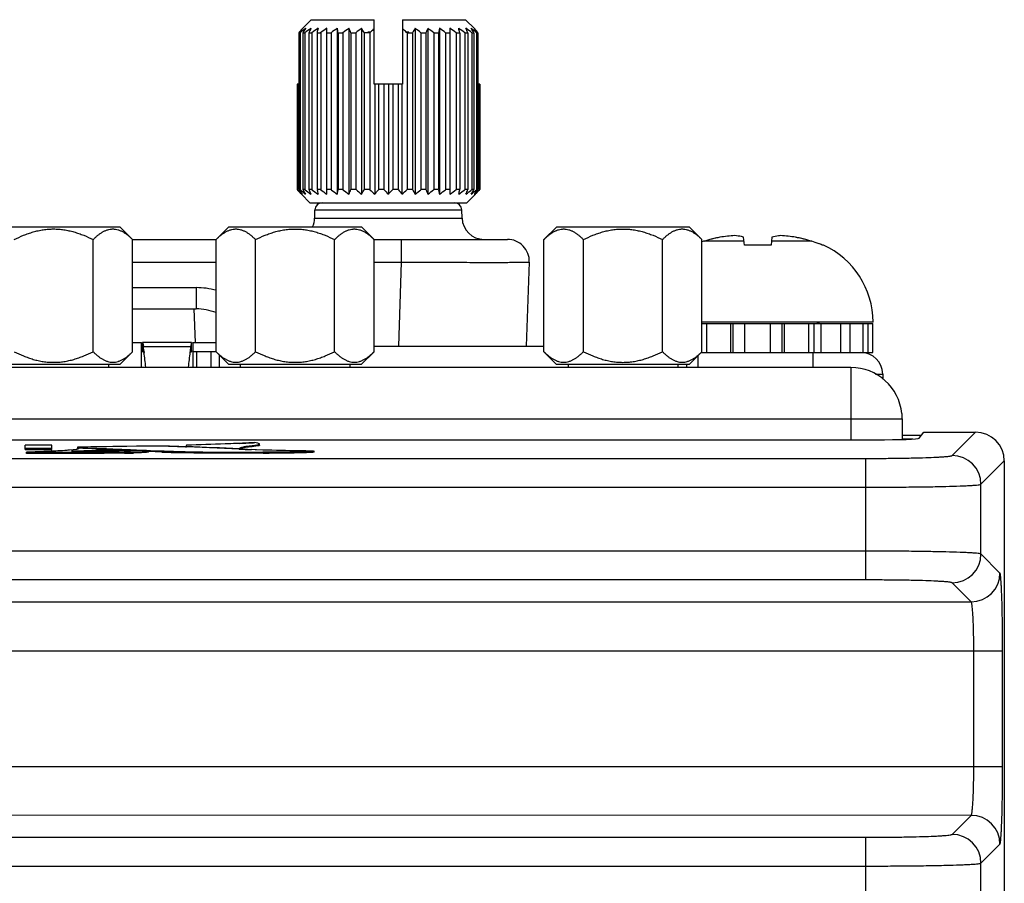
# Model space of a CAD drawing. Header units: inches. Extents: x 0 to 34, y 0 to 22.
# Tile 8 of 133: x 6.6 to 8, y 11.9 to 13.1. Entities that reach past the tile are written whole.
import ezdxf

# ---------------------------------------------------------------- set-up
doc = ezdxf.new("R2010")
doc.units = ezdxf.units.IN
doc.header["$LTSCALE"] = 1.87
doc.header["$MEASUREMENT"] = 0
doc.layers.get('0').update_dxf_attribs({"linetype": 'CONTINUOUS'})
doc.layers.add('02___PRT_ALL_AXES', color=7, linetype='CONTINUOUS')

msp = doc.modelspace()

# ---------------------------------------------------------------- linework, layer by layer
at = {"color": 7, "linetype": 'Continuous'}
for p, q in [((7.0069, 13.0761), (6.9942, 13.0636)), ((7.0069, 13.0761), (7.0927, 13.0761)), ((7.0927, 12.9881), (7.0927, 13.0761)), ((7.1317, 13.0761), (7.1317, 12.9881)), ((7.1317, 13.0761), (7.2176, 13.0761)), ((7.2303, 13.0636), (7.2176, 13.0761)), ((6.9898, 13.0583), (6.9898, 12.844)), ((6.9898, 13.0583), (6.9916, 13.0583)), ((6.9916, 13.0583), (6.9916, 12.844)), ((6.9953, 13.0583), (6.9953, 12.844)), ((6.9953, 13.0583), (6.9982, 13.0583)), ((6.9982, 13.0583), (6.9982, 12.844)), ((7.0037, 13.0583), (7.0037, 12.844)), ((7.0037, 13.0583), (7.0077, 13.0583)), ((7.0077, 13.0583), (7.0077, 12.844)), ((7.0147, 13.0583), (7.0147, 12.844)), ((7.0147, 13.0583), (7.0197, 13.0583)), ((7.0197, 13.0583), (7.0197, 12.844)), ((7.0282, 12.8378), (7.0282, 13.0644)), ((7.0282, 13.0583), (7.034, 13.0583)), ((7.034, 13.0583), (7.034, 12.844)), ((7.0424, 13.0644), (7.0424, 12.8378)), ((7.0437, 13.0583), (7.0437, 12.844)), ((7.0437, 13.0583), (7.0502, 13.0583)), ((7.0502, 13.0583), (7.0502, 12.844)), ((7.0583, 13.0644), (7.0583, 12.8378)), ((7.0609, 13.0583), (7.0609, 12.844)), ((7.0609, 13.0583), (7.0679, 13.0583)), ((7.0679, 13.0583), (7.0679, 12.844)), ((7.0755, 13.0644), (7.0755, 12.8378)), ((7.0793, 13.0583), (7.0793, 12.844)), ((7.0868, 13.0583), (7.0793, 13.0583)), ((7.0879, 13.0593), (7.0842, 13.0593)), ((7.0842, 13.0593), (7.0842, 13.0583)), ((7.0868, 13.0583), (7.0868, 12.844)), ((7.1402, 13.0593), (7.1366, 13.0593)), ((7.1377, 13.0583), (7.1377, 12.844)), ((7.1377, 13.0583), (7.1451, 13.0583)), ((7.1402, 13.0583), (7.1402, 13.0593)), ((7.1451, 13.0583), (7.1451, 12.844)), ((7.1489, 13.0644), (7.1489, 12.8378)), ((7.1565, 13.0583), (7.1565, 12.844)), ((7.1565, 13.0583), (7.1636, 13.0583)), ((7.1636, 13.0583), (7.1636, 12.844)), ((7.1662, 13.0644), (7.1662, 12.8378)), ((7.1743, 13.0583), (7.1743, 12.844)), ((7.1743, 13.0583), (7.1808, 13.0583)), ((7.1808, 13.0583), (7.1808, 12.844)), ((7.1821, 13.0644), (7.1821, 12.8378)), ((7.1905, 13.0583), (7.1905, 12.844)), ((7.1905, 13.0583), (7.1963, 13.0583)), ((7.1963, 13.0644), (7.1963, 12.8378)), ((7.2048, 13.0583), (7.2048, 12.844)), ((7.2048, 13.0583), (7.2097, 13.0583)), ((7.2097, 13.0583), (7.2097, 12.844)), ((7.2168, 13.0583), (7.2168, 12.844)), ((7.2168, 13.0583), (7.2207, 13.0583)), ((7.2207, 13.0583), (7.2207, 12.844)), ((7.2262, 13.0583), (7.2262, 12.844)), ((7.2262, 13.0583), (7.2291, 13.0583)), ((7.2291, 13.0583), (7.2291, 12.844)), ((7.2328, 13.0583), (7.2328, 12.844)), ((7.2328, 13.0583), (7.2346, 13.0583)), ((7.2346, 13.0583), (7.2346, 12.844)), ((6.9874, 12.9881), (6.9874, 12.844)), ((6.9898, 12.9881), (6.9874, 12.9881)), ((6.988, 12.9881), (6.988, 12.844)), ((7.1317, 12.9881), (7.0927, 12.9881)), ((7.0936, 12.9881), (7.0936, 12.8378)), ((7.0986, 12.9881), (7.0986, 12.844)), ((7.1062, 12.9881), (7.1062, 12.844)), ((7.1122, 12.9881), (7.1122, 12.8378)), ((7.1182, 12.9881), (7.1182, 12.844)), ((7.1258, 12.9881), (7.1258, 12.844)), ((7.1308, 12.9881), (7.1308, 12.8378)), ((7.2371, 12.9881), (7.2346, 12.9881)), ((7.2365, 12.9881), (7.2365, 12.844)), ((7.2371, 12.9881), (7.2371, 12.844)), ((6.988, 12.844), (6.9874, 12.844)), ((6.9916, 12.844), (6.9898, 12.844)), ((7.0051, 12.8261), (6.9934, 12.8378)), ((6.9982, 12.844), (6.9953, 12.844)), ((7.0077, 12.844), (7.0037, 12.844)), ((7.0197, 12.844), (7.0147, 12.844)), ((7.034, 12.844), (7.0282, 12.844)), ((7.0502, 12.844), (7.0437, 12.844)), ((7.0679, 12.844), (7.0609, 12.844)), ((7.0868, 12.844), (7.0793, 12.844)), ((7.1062, 12.844), (7.0986, 12.844)), ((7.1258, 12.844), (7.1182, 12.844)), ((7.1451, 12.844), (7.1377, 12.844)), ((7.1636, 12.844), (7.1565, 12.844)), ((7.1808, 12.844), (7.1743, 12.844)), ((7.1963, 12.844), (7.1905, 12.844)), ((7.2097, 12.844), (7.2048, 12.844)), ((7.2207, 12.844), (7.2168, 12.844)), ((7.2194, 12.8261), (7.2311, 12.8378)), ((7.2291, 12.844), (7.2262, 12.844)), ((7.2346, 12.844), (7.2328, 12.844)), ((7.2371, 12.844), (7.2365, 12.844)), ((7.0051, 12.8261), (7.2194, 12.8261)), ((7.0115, 12.8051), (7.0119, 12.8165)), ((7.0119, 12.8165), (7.2126, 12.8165)), ((7.213, 12.8051), (7.2126, 12.8165)), ((7.0115, 12.8051), (7.213, 12.8051)), ((6.5642, 12.7932), (6.7453, 12.7932)), ((6.7627, 12.7758), (6.7453, 12.7932)), ((6.8768, 12.7758), (6.8942, 12.7932)), ((6.8942, 12.7932), (7.0753, 12.7932)), ((7.0927, 12.7758), (7.0753, 12.7932)), ((7.3248, 12.7758), (7.3422, 12.7931)), ((7.3422, 12.7931), (7.5233, 12.7931)), ((7.5407, 12.7758), (7.5233, 12.7931)), ((6.7087, 12.6226), (6.7087, 12.7758)), ((6.7624, 12.7761), (6.8771, 12.7761)), ((6.7627, 12.6226), (6.7627, 12.7758)), ((6.8768, 12.6226), (6.8768, 12.7758)), ((6.9308, 12.6226), (6.9308, 12.7758)), ((7.0387, 12.6226), (7.0387, 12.7758)), ((7.0924, 12.7761), (7.2748, 12.7761)), ((7.0927, 12.6226), (7.0927, 12.7758)), ((7.1299, 12.7761), (7.1299, 12.7451)), ((7.3248, 12.6226), (7.3248, 12.7758)), ((7.3788, 12.6226), (7.3788, 12.7758)), ((7.4867, 12.6226), (7.4867, 12.7758)), ((7.5407, 12.6226), (7.5407, 12.7758)), ((7.5982, 12.7734), (7.5431, 12.7734)), ((7.5988, 12.7683), (7.5976, 12.779)), ((7.6364, 12.779), (7.6353, 12.7683)), ((7.691, 12.7734), (7.6358, 12.7734)), ((7.6353, 12.7683), (7.5988, 12.7683)), ((7.7068, 12.7683), (7.7049, 12.7683)), ((6.7627, 12.7451), (6.8768, 12.7451)), ((7.0927, 12.7451), (7.1299, 12.7451)), ((7.1299, 12.7451), (7.1259, 12.6304)), ((7.3047, 12.7451), (7.3007, 12.6304)), ((6.7627, 12.7101), (6.8495, 12.7101)), ((6.8495, 12.7101), (6.8495, 12.6811)), ((6.7627, 12.6811), (6.8495, 12.6811)), ((6.8486, 12.6352), (6.847, 12.681)), ((7.7745, 12.663), (7.5407, 12.663)), ((7.5407, 12.661), (7.7743, 12.661)), ((7.5472, 12.6216), (7.5472, 12.661)), ((7.58, 12.6216), (7.58, 12.661)), ((7.5834, 12.6216), (7.5834, 12.661)), ((7.5994, 12.6216), (7.5994, 12.661)), ((7.6343, 12.6216), (7.6343, 12.661)), ((7.6503, 12.6216), (7.6503, 12.661)), ((7.6537, 12.6216), (7.6537, 12.661)), ((7.6866, 12.6216), (7.6866, 12.661)), ((7.6939, 12.6216), (7.6939, 12.661)), ((7.7037, 12.6216), (7.7037, 12.661)), ((7.7305, 12.6216), (7.7305, 12.661)), ((7.7432, 12.6216), (7.7432, 12.661)), ((7.7609, 12.6216), (7.7609, 12.661)), ((7.7678, 12.6216), (7.7678, 12.661)), ((7.7741, 12.6216), (7.7741, 12.661)), ((7.7743, 12.6216), (7.7743, 12.661)), ((6.7627, 12.635), (6.7748, 12.635)), ((6.7748, 12.6011), (6.7748, 12.635)), ((6.7761, 12.635), (6.7761, 12.6232)), ((6.8434, 12.635), (6.7761, 12.635)), ((6.8434, 12.6232), (6.8434, 12.635)), ((6.8448, 12.635), (6.8448, 12.623)), ((6.8448, 12.635), (6.8768, 12.635)), ((6.7457, 12.6057), (6.7627, 12.6226)), ((6.7761, 12.6232), (6.7764, 12.6231)), ((6.7764, 12.6231), (6.7771, 12.6222)), ((6.7771, 12.6323), (6.7775, 12.6291)), ((6.7771, 12.6222), (6.7775, 12.6209)), ((6.842, 12.6291), (6.7775, 12.6291)), ((6.7782, 12.624), (6.7784, 12.6217)), ((6.8413, 12.624), (6.8411, 12.6217)), ((6.8425, 12.6323), (6.842, 12.6291)), ((6.8424, 12.6222), (6.842, 12.6209)), ((6.8431, 12.6231), (6.8424, 12.6222)), ((6.8434, 12.6232), (6.8431, 12.6231)), ((6.8448, 12.623), (6.8434, 12.6232)), ((6.8448, 12.623), (6.8768, 12.623)), ((6.8498, 12.623), (6.8498, 12.6011)), ((6.8698, 12.623), (6.8698, 12.6011)), ((6.8937, 12.6057), (6.8768, 12.6226)), ((7.0757, 12.6057), (7.0927, 12.6226)), ((7.0927, 12.6304), (7.3248, 12.6304)), ((7.3417, 12.6056), (7.3248, 12.6226)), ((7.5237, 12.6056), (7.5407, 12.6226)), ((7.5397, 12.6216), (7.7743, 12.6216)), ((7.5399, 12.6216), (7.5399, 12.6218)), ((7.6924, 12.6216), (7.6924, 12.6011)), ((6.8808, 12.6186), (6.8808, 12.6011)), ((7.5349, 12.6168), (7.5349, 12.6011)), ((6.5637, 12.6057), (6.7457, 12.6057)), ((6.8937, 12.6057), (7.0757, 12.6057)), ((7.3417, 12.6056), (7.5237, 12.6056)), ((7.5198, 12.6056), (7.5198, 12.6011)), ((7.778, 12.5921), (7.7879, 12.5921)), ((7.7879, 12.5921), (7.788, 12.5854)), ((4.6611, 12.5024), (7.7784, 12.5023)), ((7.8142, 12.5084), (7.8405, 12.5084)), ((7.8142, 12.5034), (7.8287, 12.5034)), ((7.8375, 12.5043), (7.8438, 12.5127)), ((7.8438, 12.5127), (7.9146, 12.5127)), ((7.8827, 12.4808), (7.9146, 12.5127)), ((6.616, 12.4892), (6.616, 12.495)), ((6.6525, 12.495), (6.616, 12.495)), ((6.616, 12.4908), (6.6525, 12.4908)), ((6.616, 12.4892), (6.6525, 12.4892)), ((6.653, 12.4866), (6.6175, 12.4852)), ((6.6525, 12.4892), (6.6525, 12.495)), ((6.6859, 12.4892), (6.6764, 12.4881)), ((6.6859, 12.4892), (6.6764, 12.4881)), ((6.6795, 12.4874), (6.6798, 12.4874)), ((6.6837, 12.4869), (6.6795, 12.4873)), ((6.6873, 12.4895), (6.6859, 12.4892)), ((6.6873, 12.4895), (6.6859, 12.4892)), ((6.6877, 12.4896), (6.6873, 12.4895)), ((6.6876, 12.4921), (6.6875, 12.492)), ((6.6875, 12.492), (6.6875, 12.4904)), ((6.6875, 12.492), (6.6878, 12.4919)), ((6.6875, 12.4892), (6.6875, 12.4908)), ((6.6875, 12.4908), (6.6883, 12.4905)), ((6.6887, 12.4922), (6.6876, 12.4921)), ((6.6878, 12.4919), (6.6888, 12.4918)), ((6.6883, 12.4905), (6.6886, 12.4902)), ((6.7138, 12.4926), (6.6887, 12.4922)), ((6.7222, 12.4867), (6.6887, 12.4868)), ((6.6888, 12.4903), (6.6888, 12.4918)), ((6.6888, 12.4918), (6.714, 12.4907)), ((6.7133, 12.4898), (6.6888, 12.4908)), ((6.6928, 12.4874), (6.7024, 12.4875)), ((6.7222, 12.4867), (6.6969, 12.4868)), ((6.7223, 12.4928), (6.7138, 12.4926)), ((6.714, 12.4907), (6.7223, 12.4904)), ((6.714, 12.4907), (6.7223, 12.4904)), ((6.714, 12.4881), (6.7221, 12.4889)), ((6.714, 12.4881), (6.7221, 12.4889)), ((6.714, 12.4866), (6.714, 12.4881)), ((6.727, 12.4876), (6.7173, 12.4869)), ((6.7358, 12.4868), (6.7222, 12.4867)), ((6.7269, 12.4929), (6.7223, 12.4928)), ((6.7269, 12.4929), (6.7223, 12.4928)), ((6.7223, 12.4904), (6.7271, 12.4902)), ((6.7223, 12.4904), (6.7271, 12.4902)), ((6.7356, 12.493), (6.7269, 12.4929)), ((6.7356, 12.493), (6.7269, 12.4929)), ((6.727, 12.4876), (6.727, 12.4892)), ((6.7354, 12.4882), (6.727, 12.4886)), ((6.7271, 12.4902), (6.7357, 12.4898)), ((6.7271, 12.4902), (6.7357, 12.4898)), ((6.7359, 12.4882), (6.7354, 12.4882)), ((6.7548, 12.4933), (6.7356, 12.493)), ((6.7548, 12.4933), (6.7356, 12.493)), ((6.7357, 12.4898), (6.7512, 12.4892)), ((6.7681, 12.4876), (6.7358, 12.4868)), ((6.7512, 12.4876), (6.7359, 12.4882)), ((6.76, 12.4874), (6.7442, 12.487)), ((6.7512, 12.4892), (6.7679, 12.4885)), ((6.7569, 12.4874), (6.7512, 12.4876)), ((6.768, 12.4935), (6.7548, 12.4933)), ((6.768, 12.4935), (6.7548, 12.4933)), ((6.7679, 12.4885), (6.7815, 12.488)), ((6.7679, 12.4885), (6.7815, 12.488)), ((6.7876, 12.4938), (6.768, 12.4935)), ((6.7876, 12.4938), (6.768, 12.4935)), ((6.7842, 12.4869), (6.7681, 12.4876)), ((6.7815, 12.488), (6.7842, 12.4878)), ((6.7815, 12.488), (6.7842, 12.4878)), ((6.7816, 12.4865), (6.7842, 12.4869)), ((6.7842, 12.4878), (6.7872, 12.4877)), ((6.7842, 12.4878), (6.7872, 12.4877)), ((6.7842, 12.4853), (6.7842, 12.4869)), ((6.7872, 12.4877), (6.8028, 12.4872)), ((6.7872, 12.4877), (6.8028, 12.4872)), ((6.8034, 12.4937), (6.7876, 12.4938)), ((6.8365, 12.4925), (6.8293, 12.4928)), ((6.8365, 12.495), (6.8359, 12.4935)), ((6.8359, 12.4919), (6.8359, 12.4935)), ((6.8359, 12.4935), (6.8365, 12.4935)), ((6.8359, 12.4935), (6.8365, 12.4935)), ((6.837, 12.4925), (6.8365, 12.4925)), ((6.8369, 12.4925), (6.8365, 12.4925)), ((6.9408, 12.4883), (6.8369, 12.4925)), ((6.8484, 12.492), (6.837, 12.4925)), ((6.9082, 12.4895), (6.8484, 12.492)), ((6.9297, 12.4984), (6.9046, 12.4972)), ((6.9086, 12.4974), (6.9046, 12.4972)), ((6.9087, 12.4889), (6.9087, 12.4905)), ((6.9259, 12.4928), (6.9167, 12.4916)), ((6.9322, 12.4886), (6.9252, 12.4889)), ((6.9259, 12.4928), (6.9259, 12.4943)), ((6.9262, 12.4928), (6.9259, 12.4928)), ((6.9313, 12.4934), (6.9262, 12.4928)), ((6.9343, 12.494), (6.9313, 12.4934)), ((6.9408, 12.4883), (6.9322, 12.4886)), ((6.9363, 12.4965), (6.936, 12.4969)), ((6.9363, 12.4949), (6.9363, 12.4965)), ((7.0089, 12.4867), (7.0101, 12.4868)), ((7.0089, 12.4867), (7.0101, 12.4868)), ((7.0107, 12.4868), (7.0101, 12.4869)), ((7.0101, 12.4852), (7.0101, 12.4868)), ((7.0101, 12.4868), (7.0106, 12.4868)), ((7.0101, 12.4868), (7.0107, 12.4868)), ((7.0106, 12.4868), (7.0107, 12.4868)), ((7.0107, 12.4852), (7.0107, 12.4868)), ((4.6749, 12.4769), (7.7646, 12.4769)), ((6.6175, 12.4852), (6.6875, 12.4853)), ((6.6175, 12.4852), (6.6888, 12.4853)), ((6.6175, 12.4837), (6.6175, 12.4852)), ((6.7514, 12.484), (6.7514, 12.4856)), ((6.7748, 12.4845), (6.7639, 12.4842)), ((6.7816, 12.4849), (6.7748, 12.4845)), ((6.7842, 12.4853), (6.7816, 12.4849)), ((6.8028, 12.4856), (6.7842, 12.4863)), ((6.8283, 12.4847), (6.8283, 12.4863)), ((6.9325, 12.4856), (6.9409, 12.4857)), ((6.9325, 12.4856), (6.9409, 12.4857)), ((6.9325, 12.484), (6.9325, 12.4856)), ((6.9409, 12.4841), (6.9325, 12.484)), ((7.0101, 12.4852), (7.0089, 12.4852)), ((7.0107, 12.4852), (7.0101, 12.4852)), ((7.7646, 12.3109), (7.7646, 12.4769)), ((7.922, 12.4415), (7.9539, 12.4734)), ((7.9539, 12.4734), (7.9539, 12.1262)), ((4.6749, 12.4375), (7.7646, 12.4375)), ((7.922, 12.3463), (7.922, 12.4415)), ((7.7646, 12.3502), (4.6749, 12.3503)), ((7.948, 12.3203), (7.922, 12.3463)), ((7.7646, 12.3109), (4.6749, 12.3109)), ((7.9086, 12.2809), (7.8827, 12.3069)), ((4.5309, 12.281), (7.9086, 12.2809)), ((4.4879, 12.2141), (7.9516, 12.214)), ((7.9122, 12.0562), (7.9122, 12.214)), ((7.9516, 12.0562), (7.9516, 12.214)), ((7.9538, 12.1262), (7.9538, 9.0407)), ((4.4879, 12.0562), (7.9516, 12.0562)), ((7.9086, 11.9893), (4.5309, 11.9894)), ((7.8826, 11.9633), (7.9086, 11.9893)), ((4.6749, 11.9594), (7.7646, 11.9594)), ((7.7646, 11.8287), (7.7646, 11.9594)), ((7.922, 11.924), (7.948, 11.95)), ((7.922, 11.8641), (7.922, 11.924)), ((4.6749, 11.92), (7.7646, 11.92))]:
    msp.add_line(p, q, dxfattribs=at)
at = {"color": 40, "linetype": 'Continuous'}
msp.add_line((6.8448, 12.623), (6.8448, 12.6011), dxfattribs=at)
at = {"color": 3, "linetype": 'Continuous'}
for p, q in [((7.7442, 12.6011), (4.6942, 12.6011)), ((7.7442, 12.6011), (7.7442, 12.5023)), ((4.6246, 12.5311), (7.8139, 12.5311)), ((7.8139, 12.538), (7.8139, 12.5311)), ((7.8142, 12.5311), (7.8142, 12.5028))]:
    msp.add_line(p, q, dxfattribs=at)
at = {"color": 7, "linetype": 'Continuous'}
for centre, radius, start, end in [((7.276, 12.8311), 0.3653, 140.4782, 141.5574), ((7.2652, 12.7293), 0.4279, 128.4472, 129.7517), ((7.302, 12.8703), 0.3597, 147.3355, 148.4905), ((7.2764, 12.7013), 0.4525, 126.6417, 127.926), ((7.3855, 12.899), 0.4137, 156.4262, 157.3514), ((7.2934, 12.6773), 0.4762, 125.6204, 126.8708), ((7.6817, 12.9174), 0.6817, 167.5448, 168.0731), ((7.3065, 12.6711), 0.4819, 125.285, 126.5306), ((7.3197, 12.6773), 0.4762, 125.6204, 126.8708), ((6.3767, 12.9174), 0.6817, 11.9269, 12.4552), ((7.3283, 12.7013), 0.4525, 126.6417, 127.926), ((6.6791, 12.899), 0.4137, 22.6486, 23.5738), ((7.3415, 12.7293), 0.4279, 128.4472, 129.7517), ((6.7727, 12.8703), 0.3597, 31.5095, 32.6645), ((7.3863, 12.731), 0.4436, 132.2698, 132.4621), ((7.3532, 12.7676), 0.3943, 131.3447, 132.2918), ((6.8627, 12.758), 0.4072, 47.7232, 48.6404), ((6.8382, 12.731), 0.4436, 47.5379, 47.7302), ((7.4394, 12.878), 0.3451, 147.3109, 148.515), ((6.8735, 12.7177), 0.4428, 50.2703, 51.5308), ((7.5288, 12.906), 0.3957, 156.4051, 157.3725), ((6.8867, 12.689), 0.468, 52.0953, 53.3371), ((7.8171, 12.924), 0.6503, 167.5321, 168.0859), ((6.9047, 12.6773), 0.4762, 53.1292, 54.3796), ((6.9179, 12.6711), 0.4819, 53.4694, 54.715), ((6.5734, 12.924), 0.6503, 11.9141, 12.4679), ((6.931, 12.6773), 0.4762, 53.1292, 54.3796), ((6.9387, 12.689), 0.468, 52.0953, 53.3371), ((6.8555, 12.906), 0.3957, 22.6275, 23.5949), ((6.9348, 12.878), 0.3451, 31.485, 32.6891), ((6.9498, 12.7177), 0.4428, 50.2703, 51.5308), ((6.9579, 12.8387), 0.3532, 38.4242, 39.5403), ((7.2843, 13.1276), 0.4106, 223.688, 223.9282), ((7.2666, 13.1483), 0.4126, 227.5312, 228.8104), ((7.2668, 13.1107), 0.3863, 223.9259, 224.3185), ((7.2616, 13.0594), 0.3468, 218.4146, 219.722), ((7.247, 13.0913), 0.3586, 224.3164, 224.9906), ((7.2423, 13.0867), 0.352, 224.3102, 224.9968), ((7.2746, 13.1845), 0.4428, 230.2703, 231.5308), ((7.2896, 13.0242), 0.3451, 211.485, 212.6891), ((7.2858, 13.2132), 0.468, 232.0953, 233.3371), ((7.3689, 12.9962), 0.3957, 202.6275, 203.5949), ((7.2934, 13.2249), 0.4762, 233.1292, 234.3796), ((7.6511, 12.9782), 0.6503, 191.9141, 192.4679), ((7.3065, 13.2312), 0.4819, 233.4694, 234.715), ((7.3197, 13.2249), 0.4762, 233.1292, 234.3796), ((6.4074, 12.9782), 0.6503, 347.5321, 348.0859), ((7.3377, 13.2132), 0.468, 232.0953, 233.3371), ((6.6957, 12.9962), 0.3957, 336.4051, 337.3725), ((7.351, 13.1845), 0.4428, 230.2703, 231.5308), ((6.7851, 13.0242), 0.3451, 327.3109, 328.515), ((7.3654, 13.1483), 0.4126, 227.5312, 228.8104), ((6.8269, 13.0594), 0.3468, 320.278, 321.5854), ((7.383, 13.1083), 0.3827, 223.6774, 224.9631), ((6.8513, 13.0986), 0.3688, 315.0127, 316.3468), ((7.4083, 13.0681), 0.3606, 218.4396, 219.697), ((6.8686, 13.1376), 0.3983, 311.1666, 312.4919), ((7.4518, 13.032), 0.3597, 211.5095, 212.6645), ((6.8829, 13.1729), 0.4279, 308.4472, 309.7517), ((7.5453, 13.0033), 0.4137, 202.6486, 203.5738), ((6.8961, 13.2009), 0.4525, 306.6417, 307.926), ((7.8477, 12.9848), 0.6817, 191.9269, 192.4552), ((6.9047, 13.2249), 0.4762, 305.6204, 306.8708), ((6.9179, 13.2312), 0.4819, 305.285, 306.5306), ((6.5428, 12.9848), 0.6817, 347.5448, 348.0731), ((6.931, 13.2249), 0.4762, 305.6204, 306.8708), ((6.839, 13.0033), 0.4137, 336.4262, 337.3514), ((6.9481, 13.2009), 0.4525, 306.6417, 307.926), ((6.9224, 13.032), 0.3597, 327.3355, 328.4905), ((6.9592, 13.1729), 0.4279, 308.4472, 309.7517), ((6.9674, 13.1376), 0.3983, 311.1666, 312.4919), ((6.9522, 13.0681), 0.3606, 320.303, 321.5604), ((6.9775, 13.0913), 0.3586, 315.0094, 315.6836), ((6.9821, 13.0867), 0.352, 315.0032, 315.6898), ((6.9546, 13.1137), 0.3906, 315.6837, 316.072), ((6.9402, 13.1276), 0.4106, 316.0718, 316.312), ((7.0219, 12.8161), 0.01, 90, 178), ((7.2026, 12.8161), 0.01, 2, 90), ((6.9815, 12.8061), 0.03, 334.2047, 358), ((7.2429, 12.8061), 0.03, 182, 270), ((7.2748, 12.7461), 0.03, 358, 89.9999), ((7.5777, 12.6579), 0.1206, 106.7106, 107.8887), ((7.617, 12.5271), 0.2571, 101.5959, 106.7092), ((7.617, 12.5273), 0.257, 103.8932, 104.7919), ((7.617, 12.5272), 0.2571, 101.595, 103.0903), ((7.5955, 12.591), 0.1904, 92.9669, 99.1137), ((7.6386, 12.5913), 0.1901, 80.882, 87.0374), ((7.617, 12.5271), 0.2571, 73.2908, 78.4041), ((7.617, 12.5272), 0.2571, 76.91, 78.405), ((7.6171, 12.5273), 0.257, 75.2085, 76.1002), ((7.6564, 12.6584), 0.1201, 68.5523, 73.2928), ((7.6568, 12.6593), 0.1192, 66.1709, 68.5474), ((7.6588, 12.663), 0.1157, 0, 65.5054), ((6.8495, 12.605), 0.1051, 74.882, 89.9929), ((6.8495, 12.6061), 0.075, 68.6576, 90), ((7.7036, 12.6551), 0.00787, 90, 131.6178), ((5.7163, 12.4944), 1.0697, 6.959, 7.2372), ((5.2151, 12.4342), 1.5745, 6.1056, 6.8406), ((8.4043, 12.4342), 1.5745, 173.1581, 173.8931), ((7.9032, 12.4944), 1.0697, 172.7615, 173.0396), ((7.7579, 12.5916), 0.03, 1, 90), ((7.9145, 12.4734), 0.0394, 0.0343, 89.9835), ((6.6822, 14.5967), 2.1093, 269.9334, 270.0838), ((6.6821, 14.5671), 2.0797, 269.9348, 270.0873), ((6.6859, 12.5489), 0.0621, 267.9713, 269.4839), ((6.6832, 13.8942), 1.4068, 270.0855, 270.3893), ((6.6835, 13.8035), 1.3161, 270.0769, 270.4016), ((6.6947, 13.4888), 1.002, 269.4597, 269.5831), ((6.6946, 13.4803), 0.9934, 269.4634, 269.658), ((6.6978, 14.0087), 1.5219, 269.6112, 269.9671), ((6.9674, -1.5264), 14.0213, 91.00176, 91.13888), ((6.6548, 11.3544), 1.1369, 87.6845, 88.28), ((6.5692, 9.3295), 3.1636, 87.3896, 87.6176), ((6.8244, 14.9285), 2.4412, 267.3911, 267.5999), ((6.8228, 14.8923), 2.405, 267.3889, 267.6009), ((6.7268, 12.3782), 0.1091, 95.0007, 95.9771), ((6.8335, 10.9025), 1.5902, 93.8369, 94.0159), ((6.8333, 10.905), 1.5877, 93.8367, 94.016), ((6.7742, 13.7412), 1.2529, 267.6218, 267.8446), ((7.3004, 25.8422), 13.3643, 267.57819, 267.71648), ((6.7219, 13.248), 0.7613, 271.0463, 271.6772), ((6.7754, 11.8066), 0.681, 90.6139, 91.2982), ((7.1514, 22.0928), 9.612, 267.92185, 268.07385), ((7.1503, 22.0629), 9.5821, 267.9219, 268.07439), ((6.6394, 7.3477), 5.1485, 87.8056, 88.1736), ((6.6456, 7.5278), 4.9684, 87.8818, 88.1796), ((7.6902, 32.5897), 20.1144, 267.56742, 267.77333), ((7.6856, 32.4777), 20.0023, 267.56684, 267.77391), ((7.1516, 18.5382), 6.0536, 267.69565, 267.85704), ((6.8352, 14.1539), 1.6582, 272.539, 273.1399), ((6.8548, 13.792), 1.2957, 273.15, 273.3125), ((6.9071, 16.7251), 4.2396, 270.4562, 271.3749), ((6.9072, 16.7231), 4.2376, 270.456, 271.3751), ((6.6838, 19.4694), 6.9842, 270.03083, 270.55453), ((6.6838, 19.451), 6.9658, 270.04117, 270.55624), ((6.7416, 13.4732), 0.9876, 270.565, 271.2923), ((6.7417, 13.4705), 0.985, 270.564, 271.2933), ((6.7422, 13.4389), 0.955, 270.5525, 271.3037), ((7.1508, 22.0772), 9.5979, 267.9217, 268.07426), ((6.906, 16.7949), 4.3109, 270.464, 271.3677), ((7.8826, 12.4414), 0.0394, 0.0831, 89.9156), ((7.8826, 12.3463), 0.0394, 270.082, 359.9167), ((7.9086, 12.3203), 0.0394, 270.082, 359.9167), ((7.9086, 11.9499), 0.0394, 0.0831, 89.9156), ((7.8826, 11.9239), 0.0394, 0.0831, 89.9156)]:
    msp.add_arc(centre, radius, start, end, dxfattribs=at)
at = {"color": 3, "linetype": 'Continuous'}
msp.add_arc((7.7442, 12.5311), 0.07, 5.6735, 90, dxfattribs=at)
at = {"color": 7, "linetype": 'Continuous'}
for centre, major_axis, ratio, start_param, end_param in [((7.7784, 12.5044), (0.0591, 0), 0.034921, -1.570796, -0.02618), ((7.8438, 12.5029), (0, 0.00984), 0.026186, -0.02618, 0.034907)]:
    msp.add_ellipse(centre, major_axis=major_axis, ratio=ratio, start_param=start_param, end_param=end_param, dxfattribs=at)
for points, knots in [([(6.6008, 12.7758), (6.605, 12.7779), (6.6114, 12.7808), (6.6202, 12.7841), (6.6269, 12.7863), (6.6337, 12.788), (6.6395, 12.7891), (6.6442, 12.7897), (6.6489, 12.7901), (6.6524, 12.7903), (6.6547, 12.7903)], [0, 0, 0, 0, 0.249945, 0.374946, 0.499949, 0.624952, 0.749957, 0.812474, 0.874999, 1, 1, 1, 1]), ([(6.6547, 12.7903), (6.6571, 12.7903), (6.6606, 12.7901), (6.6653, 12.7897), (6.67, 12.7891), (6.6757, 12.788), (6.6826, 12.7863), (6.6893, 12.7841), (6.6981, 12.7808), (6.7045, 12.7779), (6.7087, 12.7758)], [0, 0, 0, 0, 0.125001, 0.187527, 0.250044, 0.37505, 0.500053, 0.625056, 0.750056, 1, 1, 1, 1]), ([(6.7087, 12.7758), (6.7098, 12.7768), (6.7119, 12.7788), (6.7151, 12.7816), (6.7184, 12.7841), (6.7217, 12.7862), (6.7246, 12.7877), (6.7269, 12.7886), (6.7292, 12.7894), (6.7316, 12.7899), (6.734, 12.7902), (6.7357, 12.7903), (6.7375, 12.7902), (6.7398, 12.7899), (6.7422, 12.7894), (6.7445, 12.7886), (6.7468, 12.7877), (6.7497, 12.7862), (6.7531, 12.7841), (6.7564, 12.7816), (6.7596, 12.7788), (6.7617, 12.7768), (6.7627, 12.7758)], [0, 0, 0, 0, 0.069983, 0.137898, 0.203559, 0.266843, 0.327777, 0.357431, 0.386599, 0.443738, 0.471927, 0.5, 0.528073, 0.556262, 0.613401, 0.642569, 0.672223, 0.733157, 0.796441, 0.862102, 0.930017, 1, 1, 1, 1]), ([(6.8768, 12.7758), (6.8778, 12.7768), (6.8799, 12.7788), (6.8831, 12.7816), (6.8864, 12.7841), (6.8898, 12.7862), (6.8927, 12.7877), (6.895, 12.7886), (6.8973, 12.7894), (6.8996, 12.7899), (6.902, 12.7902), (6.9038, 12.7903), (6.9055, 12.7902), (6.9079, 12.7899), (6.9102, 12.7894), (6.9126, 12.7886), (6.9149, 12.7877), (6.9178, 12.7862), (6.9211, 12.7841), (6.9244, 12.7816), (6.9276, 12.7788), (6.9297, 12.7768), (6.9308, 12.7758)], [0, 0, 0, 0, 0.069983, 0.137898, 0.203559, 0.266843, 0.327777, 0.357431, 0.386599, 0.443738, 0.471927, 0.5, 0.528073, 0.556262, 0.613401, 0.642569, 0.672223, 0.733157, 0.796441, 0.862102, 0.930017, 1, 1, 1, 1]), ([(6.9308, 12.7758), (6.935, 12.7779), (6.9414, 12.7808), (6.9502, 12.7841), (6.9569, 12.7863), (6.9637, 12.788), (6.9695, 12.7891), (6.9742, 12.7897), (6.9789, 12.7901), (6.9824, 12.7902), (6.9847, 12.7902)], [0, 0, 0, 0, 0.249945, 0.374946, 0.499949, 0.624952, 0.749957, 0.812474, 0.874999, 1, 1, 1, 1]), ([(6.9847, 12.7902), (6.9871, 12.7902), (6.9906, 12.7901), (6.9953, 12.7897), (7, 12.7891), (7.0057, 12.788), (7.0126, 12.7863), (7.0193, 12.7841), (7.0281, 12.7808), (7.0345, 12.7779), (7.0387, 12.7758)], [0, 0, 0, 0, 0.125001, 0.187527, 0.250044, 0.37505, 0.500053, 0.625056, 0.750056, 1, 1, 1, 1]), ([(7.0387, 12.7758), (7.0398, 12.7768), (7.0419, 12.7788), (7.0451, 12.7816), (7.0484, 12.7841), (7.0517, 12.7862), (7.0546, 12.7877), (7.0569, 12.7886), (7.0592, 12.7894), (7.0616, 12.7899), (7.064, 12.7902), (7.0657, 12.7903), (7.0675, 12.7902), (7.0698, 12.7899), (7.0722, 12.7894), (7.0745, 12.7886), (7.0768, 12.7877), (7.0797, 12.7862), (7.0831, 12.7841), (7.0864, 12.7816), (7.0896, 12.7788), (7.0917, 12.7768), (7.0927, 12.7758)], [0, 0, 0, 0, 0.069983, 0.137898, 0.203559, 0.266843, 0.327777, 0.357431, 0.386599, 0.443738, 0.471927, 0.5, 0.528073, 0.556262, 0.613401, 0.642569, 0.672223, 0.733157, 0.796441, 0.862102, 0.930017, 1, 1, 1, 1]), ([(7.3248, 12.7758), (7.3258, 12.7768), (7.3279, 12.7788), (7.3311, 12.7816), (7.3344, 12.7841), (7.3378, 12.7862), (7.3407, 12.7877), (7.343, 12.7886), (7.3453, 12.7894), (7.3476, 12.7899), (7.35, 12.7902), (7.3518, 12.7903), (7.3535, 12.7902), (7.3559, 12.7899), (7.3582, 12.7894), (7.3606, 12.7886), (7.3629, 12.7877), (7.3658, 12.7862), (7.3691, 12.7841), (7.3724, 12.7816), (7.3756, 12.7788), (7.3777, 12.7768), (7.3788, 12.7758)], [0, 0, 0, 0, 0.069983, 0.137898, 0.203559, 0.266843, 0.327777, 0.357431, 0.386599, 0.443738, 0.471927, 0.5, 0.528073, 0.556262, 0.613401, 0.642569, 0.672223, 0.733157, 0.796441, 0.862102, 0.930017, 1, 1, 1, 1]), ([(7.3788, 12.7758), (7.383, 12.7779), (7.3894, 12.7808), (7.3982, 12.7841), (7.4049, 12.7863), (7.4117, 12.788), (7.4175, 12.7891), (7.4222, 12.7897), (7.4269, 12.7901), (7.4304, 12.7902), (7.4327, 12.7902)], [0, 0, 0, 0, 0.249945, 0.374946, 0.499949, 0.624952, 0.749957, 0.812474, 0.874999, 1, 1, 1, 1]), ([(7.4327, 12.7902), (7.4351, 12.7902), (7.4386, 12.7901), (7.4433, 12.7897), (7.448, 12.7891), (7.4537, 12.788), (7.4606, 12.7863), (7.4673, 12.7841), (7.4761, 12.7808), (7.4825, 12.7779), (7.4867, 12.7758)], [0, 0, 0, 0, 0.125001, 0.187527, 0.250044, 0.37505, 0.500053, 0.625056, 0.750056, 1, 1, 1, 1]), ([(7.4867, 12.7758), (7.4878, 12.7768), (7.4899, 12.7788), (7.4931, 12.7816), (7.4964, 12.7841), (7.4997, 12.7862), (7.5026, 12.7877), (7.5049, 12.7886), (7.5072, 12.7894), (7.5096, 12.7899), (7.512, 12.7902), (7.5137, 12.7903), (7.5155, 12.7902), (7.5178, 12.7899), (7.5202, 12.7894), (7.5225, 12.7886), (7.5248, 12.7877), (7.5277, 12.7862), (7.5311, 12.7841), (7.5344, 12.7816), (7.5376, 12.7788), (7.5397, 12.7768), (7.5407, 12.7758)], [0, 0, 0, 0, 0.069983, 0.137898, 0.203559, 0.266843, 0.327777, 0.357431, 0.386599, 0.443738, 0.471927, 0.5, 0.528073, 0.556262, 0.613401, 0.642569, 0.672223, 0.733157, 0.796441, 0.862102, 0.930017, 1, 1, 1, 1]), ([(7.5976, 12.779), (7.5966, 12.7793), (7.5927, 12.7803), (7.5886, 12.7809), (7.5856, 12.7812)], [0, 0, 0, 0, 0.253969, 1, 1, 1, 1]), ([(7.6484, 12.7812), (7.6474, 12.7811), (7.6434, 12.7806), (7.6394, 12.7798), (7.6364, 12.779)], [0, 0, 0, 0, 0.246609, 1, 1, 1, 1]), ([(7.1299, 12.7451), (7.1356, 12.745), (7.1469, 12.745), (7.1639, 12.7449), (7.1805, 12.7448), (7.1966, 12.7447), (7.212, 12.7447), (7.2267, 12.7447), (7.2404, 12.7446), (7.2531, 12.7446), (7.263, 12.7446), (7.2702, 12.7446), (7.2752, 12.7447), (7.2797, 12.7447), (7.284, 12.7447), (7.2878, 12.7447), (7.2913, 12.7447), (7.2944, 12.7448), (7.2967, 12.7448), (7.2984, 12.7448), (7.2995, 12.7448), (7.3005, 12.7449), (7.3013, 12.7449), (7.3021, 12.7449), (7.3028, 12.7449), (7.3034, 12.7449), (7.3038, 12.745), (7.3041, 12.745), (7.3043, 12.745), (7.3044, 12.745), (7.3045, 12.745), (7.3046, 12.745), (7.3047, 12.745), (7.3047, 12.745), (7.3047, 12.7451), (7.3047, 12.7451)], [0, 0, 0, 0, 0.098013, 0.195078, 0.290263, 0.382652, 0.471356, 0.555521, 0.634337, 0.707043, 0.772938, 0.803131, 0.831389, 0.857644, 0.881833, 0.903898, 0.923785, 0.941448, 0.956843, 0.963679, 0.969935, 0.975607, 0.980693, 0.985187, 0.98909, 0.992397, 0.995108, 0.996239, 0.997221, 0.998053, 0.998735, 0.999269, 0.999654, 0.999893, 1, 1, 1, 1]), ([(6.7761, 12.635), (6.7762, 12.635), (6.7763, 12.6349), (6.7765, 12.6346), (6.7766, 12.6342), (6.7768, 12.6334), (6.777, 12.6327), (6.7771, 12.6323)], [0, 0, 0, 0, 0.100001, 0.183728, 0.293596, 0.593864, 1, 1, 1, 1]), ([(6.8434, 12.635), (6.8433, 12.635), (6.8432, 12.6349), (6.843, 12.6346), (6.8429, 12.6342), (6.8427, 12.6334), (6.8425, 12.6327), (6.8425, 12.6323)], [0, 0, 0, 0, 0.100001, 0.183728, 0.293596, 0.593864, 1, 1, 1, 1]), ([(6.6008, 12.6226), (6.605, 12.6205), (6.6114, 12.6176), (6.6202, 12.6143), (6.6269, 12.6121), (6.6337, 12.6104), (6.6395, 12.6093), (6.6442, 12.6087), (6.6489, 12.6083), (6.6524, 12.6082), (6.6547, 12.6082)], [0, 0, 0, 0, 0.249945, 0.374946, 0.499949, 0.624952, 0.749957, 0.812474, 0.874999, 1, 1, 1, 1]), ([(6.6547, 12.6082), (6.6571, 12.6082), (6.6606, 12.6083), (6.6653, 12.6087), (6.67, 12.6093), (6.6757, 12.6104), (6.6826, 12.6121), (6.6893, 12.6143), (6.6981, 12.6176), (6.7045, 12.6205), (6.7087, 12.6226)], [0, 0, 0, 0, 0.125001, 0.187527, 0.250044, 0.37505, 0.500053, 0.625056, 0.750057, 1, 1, 1, 1]), ([(6.7087, 12.6226), (6.7098, 12.6216), (6.7118, 12.6196), (6.7151, 12.6168), (6.7184, 12.6143), (6.7217, 12.6122), (6.7246, 12.6107), (6.7269, 12.6098), (6.7292, 12.609), (6.7316, 12.6085), (6.734, 12.6082), (6.7357, 12.6081), (6.7375, 12.6082), (6.7398, 12.6085), (6.7422, 12.609), (6.7445, 12.6098), (6.7468, 12.6107), (6.7497, 12.6122), (6.7531, 12.6143), (6.7564, 12.6168), (6.7596, 12.6196), (6.7617, 12.6216), (6.7627, 12.6226)], [0, 0, 0, 0, 0.069983, 0.137898, 0.203559, 0.266843, 0.327777, 0.357431, 0.386599, 0.443738, 0.471927, 0.5, 0.528073, 0.556262, 0.613401, 0.642569, 0.672223, 0.733157, 0.796441, 0.862102, 0.930017, 1, 1, 1, 1]), ([(6.8768, 12.6226), (6.8778, 12.6216), (6.8799, 12.6196), (6.8831, 12.6168), (6.8864, 12.6143), (6.8898, 12.6122), (6.8927, 12.6107), (6.895, 12.6098), (6.8973, 12.609), (6.8996, 12.6085), (6.902, 12.6082), (6.9038, 12.6081), (6.9055, 12.6082), (6.9079, 12.6085), (6.9102, 12.609), (6.9126, 12.6098), (6.9149, 12.6107), (6.9178, 12.6122), (6.9211, 12.6143), (6.9244, 12.6168), (6.9276, 12.6196), (6.9297, 12.6216), (6.9308, 12.6226)], [0, 0, 0, 0, 0.069983, 0.137898, 0.203559, 0.266843, 0.327777, 0.357431, 0.386599, 0.443738, 0.471927, 0.5, 0.528073, 0.556262, 0.613401, 0.642569, 0.672223, 0.733157, 0.796441, 0.862102, 0.930017, 1, 1, 1, 1]), ([(6.9308, 12.6226), (6.935, 12.6205), (6.9414, 12.6176), (6.9502, 12.6143), (6.9569, 12.6121), (6.9637, 12.6104), (6.9695, 12.6093), (6.9742, 12.6087), (6.9789, 12.6083), (6.9824, 12.6082), (6.9847, 12.6082)], [0, 0, 0, 0, 0.249945, 0.374946, 0.499949, 0.624952, 0.749957, 0.812474, 0.874999, 1, 1, 1, 1]), ([(6.9847, 12.6082), (6.9871, 12.6082), (6.9906, 12.6083), (6.9953, 12.6087), (7, 12.6093), (7.0057, 12.6104), (7.0126, 12.6121), (7.0193, 12.6143), (7.0281, 12.6176), (7.0345, 12.6205), (7.0387, 12.6226)], [0, 0, 0, 0, 0.125001, 0.187527, 0.250044, 0.37505, 0.500053, 0.625056, 0.750057, 1, 1, 1, 1]), ([(7.0387, 12.6226), (7.0398, 12.6216), (7.0418, 12.6196), (7.0451, 12.6168), (7.0484, 12.6143), (7.0517, 12.6122), (7.0546, 12.6107), (7.0569, 12.6098), (7.0592, 12.609), (7.0616, 12.6085), (7.064, 12.6082), (7.0657, 12.6081), (7.0675, 12.6082), (7.0698, 12.6085), (7.0722, 12.609), (7.0745, 12.6098), (7.0768, 12.6107), (7.0797, 12.6122), (7.0831, 12.6143), (7.0864, 12.6168), (7.0896, 12.6196), (7.0917, 12.6216), (7.0927, 12.6226)], [0, 0, 0, 0, 0.069983, 0.137898, 0.203559, 0.266843, 0.327777, 0.357431, 0.386599, 0.443738, 0.471927, 0.5, 0.528073, 0.556262, 0.613401, 0.642569, 0.672223, 0.733157, 0.796441, 0.862102, 0.930017, 1, 1, 1, 1]), ([(7.3248, 12.6226), (7.3258, 12.6216), (7.3279, 12.6196), (7.3311, 12.6168), (7.3344, 12.6143), (7.3378, 12.6122), (7.3407, 12.6107), (7.343, 12.6098), (7.3453, 12.609), (7.3476, 12.6085), (7.35, 12.6082), (7.3518, 12.6081), (7.3535, 12.6082), (7.3559, 12.6085), (7.3582, 12.609), (7.3606, 12.6098), (7.3629, 12.6107), (7.3658, 12.6122), (7.3691, 12.6143), (7.3724, 12.6168), (7.3756, 12.6196), (7.3777, 12.6216), (7.3788, 12.6226)], [0, 0, 0, 0, 0.069983, 0.137898, 0.203559, 0.266843, 0.327777, 0.357431, 0.386599, 0.443738, 0.471927, 0.5, 0.528073, 0.556262, 0.613401, 0.642569, 0.672223, 0.733157, 0.796441, 0.862102, 0.930017, 1, 1, 1, 1]), ([(7.3788, 12.6226), (7.383, 12.6205), (7.3894, 12.6176), (7.3982, 12.6143), (7.4049, 12.6121), (7.4117, 12.6104), (7.4175, 12.6093), (7.4222, 12.6087), (7.4269, 12.6083), (7.4304, 12.6081), (7.4327, 12.6081)], [0, 0, 0, 0, 0.249945, 0.374946, 0.499949, 0.624952, 0.749957, 0.812474, 0.874999, 1, 1, 1, 1]), ([(7.4327, 12.6081), (7.4351, 12.6081), (7.4386, 12.6083), (7.4433, 12.6087), (7.448, 12.6093), (7.4537, 12.6104), (7.4606, 12.6121), (7.4673, 12.6143), (7.4761, 12.6176), (7.4825, 12.6205), (7.4867, 12.6226)], [0, 0, 0, 0, 0.125001, 0.187527, 0.250044, 0.37505, 0.500053, 0.625056, 0.750057, 1, 1, 1, 1]), ([(7.4867, 12.6226), (7.4878, 12.6216), (7.4898, 12.6196), (7.4931, 12.6168), (7.4964, 12.6143), (7.4997, 12.6122), (7.5026, 12.6107), (7.5049, 12.6098), (7.5072, 12.609), (7.5096, 12.6085), (7.512, 12.6082), (7.5137, 12.6081), (7.5155, 12.6082), (7.5178, 12.6085), (7.5202, 12.609), (7.5225, 12.6098), (7.5248, 12.6107), (7.5277, 12.6122), (7.5311, 12.6143), (7.5344, 12.6168), (7.5376, 12.6196), (7.5397, 12.6216), (7.5407, 12.6226)], [0, 0, 0, 0, 0.069983, 0.137898, 0.203559, 0.266843, 0.327777, 0.357431, 0.386599, 0.443738, 0.471927, 0.5, 0.528073, 0.556262, 0.613401, 0.642569, 0.672223, 0.733157, 0.796441, 0.862102, 0.930017, 1, 1, 1, 1]), ([(6.6764, 12.4881), (6.668, 12.4874), (6.6484, 12.4863), (6.6288, 12.4856), (6.6175, 12.4852)], [0, 0, 0, 0, 0.426384, 1, 1, 1, 1]), ([(6.6764, 12.4881), (6.6748, 12.488), (6.667, 12.4874), (6.6592, 12.4869), (6.653, 12.4866)], [0, 0, 0, 0, 0.209763, 1, 1, 1, 1]), ([(6.6794, 12.4873), (6.6794, 12.4874), (6.6794, 12.4874), (6.6795, 12.4874), (6.6795, 12.4874)], [0, 0, 0, 0, 0.341768, 1, 1, 1, 1]), ([(6.6853, 12.4869), (6.6843, 12.4869), (6.683, 12.4869), (6.6815, 12.487), (6.6808, 12.4871), (6.6802, 12.4872), (6.6798, 12.4872), (6.6793, 12.4873), (6.6797, 12.4874), (6.6798, 12.4874)], [0, 0, 0, 0, 0.481093, 0.627012, 0.742217, 0.833392, 0.900967, 0.946066, 1, 1, 1, 1]), ([(6.6795, 12.4873), (6.6795, 12.4873), (6.6794, 12.4873), (6.6794, 12.4873), (6.6794, 12.4873)], [0, 0, 0, 0, 0.665265, 1, 1, 1, 1]), ([(6.6875, 12.4908), (6.6879, 12.4907), (6.6894, 12.4901), (6.6878, 12.4896), (6.6873, 12.4895)], [0, 0, 0, 0, 0.461606, 1, 1, 1, 1]), ([(6.6876, 12.4921), (6.6876, 12.4921), (6.6874, 12.4919), (6.6877, 12.4919), (6.6878, 12.4919)], [0, 0, 0, 0, 0.334875, 1, 1, 1, 1]), ([(6.6886, 12.4902), (6.6886, 12.4901), (6.6884, 12.4898), (6.688, 12.4897), (6.6877, 12.4896)], [0, 0, 0, 0, 0.13619, 1, 1, 1, 1]), ([(6.6928, 12.4874), (6.6974, 12.4875), (6.7045, 12.4876), (6.7116, 12.4878), (6.714, 12.4881)], [0, 0, 0, 0, 0.652375, 1, 1, 1, 1]), ([(6.7024, 12.4875), (6.7036, 12.4876), (6.7075, 12.4877), (6.7114, 12.4878), (6.714, 12.4881)], [0, 0, 0, 0, 0.323345, 1, 1, 1, 1]), ([(6.7639, 12.4858), (6.7658, 12.4858), (6.7717, 12.486), (6.7776, 12.4862), (6.7816, 12.4865)], [0, 0, 0, 0, 0.311554, 1, 1, 1, 1]), ([(6.7841, 12.4869), (6.7841, 12.4869), (6.7842, 12.4869), (6.7842, 12.4869), (6.7842, 12.4869)], [0, 0, 0, 0, 0.543492, 1, 1, 1, 1]), ([(6.9046, 12.4972), (6.8995, 12.497), (6.8768, 12.4961), (6.8541, 12.4954), (6.8365, 12.495)], [0, 0, 0, 0, 0.224796, 1, 1, 1, 1]), ([(6.9087, 12.4905), (6.91, 12.4915), (6.9131, 12.4926), (6.919, 12.4936), (6.9233, 12.4941), (6.9259, 12.4943)], [0, 0, 0, 0, 0.269718, 0.550707, 1, 1, 1, 1]), ([(6.9167, 12.4916), (6.9158, 12.4915), (6.9134, 12.491), (6.9109, 12.4903), (6.9095, 12.4895)], [0, 0, 0, 0, 0.36608, 1, 1, 1, 1]), ([(6.9259, 12.4943), (6.9269, 12.4944), (6.9297, 12.4947), (6.9325, 12.4951), (6.9343, 12.4955)], [0, 0, 0, 0, 0.327777, 1, 1, 1, 1]), ([(6.936, 12.4969), (6.9353, 12.4973), (6.9332, 12.4978), (6.9311, 12.4982), (6.9297, 12.4984)], [0, 0, 0, 0, 0.354595, 1, 1, 1, 1]), ([(6.9343, 12.4955), (6.9344, 12.4956), (6.9348, 12.4957), (6.9355, 12.4959), (6.9361, 12.4961), (6.9364, 12.4966), (6.9361, 12.4968), (6.936, 12.4969)], [0, 0, 0, 0, 0.097196, 0.480155, 0.71427, 0.842023, 1, 1, 1, 1]), ([(6.9343, 12.4955), (6.9348, 12.4957), (6.9355, 12.4958), (6.9363, 12.4963), (6.9363, 12.4965)], [0, 0, 0, 0, 0.693045, 1, 1, 1, 1]), ([(6.9363, 12.4949), (6.9363, 12.4947), (6.9355, 12.4942), (6.9348, 12.4941), (6.9343, 12.494)], [0, 0, 0, 0, 0.3068, 1, 1, 1, 1]), ([(7.0088, 12.4869), (7.0025, 12.487), (6.9799, 12.4873), (6.9572, 12.4878), (6.9408, 12.4883)], [0, 0, 0, 0, 0.2764, 1, 1, 1, 1]), ([(6.7514, 12.484), (6.7421, 12.4839), (6.6975, 12.4836), (6.6529, 12.4837), (6.6175, 12.4837)], [0, 0, 0, 0, 0.207282, 1, 1, 1, 1]), ([(6.8283, 12.4863), (6.8445, 12.4857), (6.8792, 12.4854), (6.9139, 12.4855), (6.9325, 12.4856)], [0, 0, 0, 0, 0.466481, 1, 1, 1, 1]), ([(6.9325, 12.484), (6.9139, 12.4839), (6.8792, 12.4838), (6.8445, 12.4841), (6.8283, 12.4847)], [0, 0, 0, 0, 0.533519, 1, 1, 1, 1]), ([(7.7646, 12.4769), (7.7721, 12.4769), (7.7869, 12.4769), (7.8083, 12.4771), (7.8282, 12.4775), (7.8457, 12.4779), (7.8585, 12.4784), (7.8671, 12.4789), (7.8722, 12.4793), (7.8763, 12.4796), (7.8794, 12.48), (7.8813, 12.4803), (7.8824, 12.4806), (7.8827, 12.4808)], [0, 0, 0, 0, 0.190637, 0.374308, 0.544185, 0.694096, 0.818525, 0.869734, 0.912962, 0.947828, 0.974033, 0.991387, 1, 1, 1, 1]), ([(7.7646, 12.4375), (7.7746, 12.4375), (7.7943, 12.4376), (7.8229, 12.4378), (7.8493, 12.4381), (7.8727, 12.4386), (7.8898, 12.4391), (7.9013, 12.4396), (7.908, 12.4399), (7.9135, 12.4403), (7.9176, 12.4406), (7.9202, 12.441), (7.9216, 12.4412), (7.922, 12.4415)], [0, 0, 0, 0, 0.190755, 0.374541, 0.544522, 0.69452, 0.819009, 0.870232, 0.913453, 0.948287, 0.974431, 0.991668, 1, 1, 1, 1]), ([(7.922, 12.3463), (7.9216, 12.3465), (7.9202, 12.3467), (7.9176, 12.3471), (7.9135, 12.3475), (7.908, 12.3478), (7.9013, 12.3482), (7.8898, 12.3486), (7.8727, 12.3491), (7.8493, 12.3496), (7.8229, 12.35), (7.7943, 12.3502), (7.7746, 12.3502), (7.7646, 12.3502)], [0, 0, 0, 0, 0.008332, 0.025569, 0.051713, 0.086547, 0.129768, 0.180991, 0.30548, 0.455478, 0.625459, 0.809245, 1, 1, 1, 1]), ([(7.9516, 12.214), (7.9516, 12.2208), (7.9515, 12.2341), (7.9513, 12.2534), (7.951, 12.2712), (7.9506, 12.287), (7.9501, 12.2985), (7.9497, 12.3063), (7.9494, 12.3109), (7.9491, 12.3145), (7.9488, 12.3173), (7.9484, 12.3191), (7.9482, 12.3201), (7.948, 12.3203)], [0, 0, 0, 0, 0.190592, 0.374317, 0.544173, 0.694092, 0.818517, 0.869726, 0.912949, 0.947826, 0.97403, 0.991391, 1, 1, 1, 1]), ([(7.8827, 12.3069), (7.8824, 12.3071), (7.8813, 12.3074), (7.8794, 12.3078), (7.8763, 12.3081), (7.8722, 12.3085), (7.8671, 12.3088), (7.8585, 12.3093), (7.8457, 12.3098), (7.8282, 12.3103), (7.8083, 12.3106), (7.7869, 12.3108), (7.7721, 12.3109), (7.7646, 12.3109)], [0, 0, 0, 0, 0.008613, 0.025967, 0.052172, 0.087038, 0.130266, 0.181475, 0.305904, 0.455815, 0.625692, 0.809363, 1, 1, 1, 1]), ([(7.9122, 12.214), (7.9122, 12.2224), (7.9121, 12.2346), (7.9117, 12.2501), (7.9112, 12.26), (7.9107, 12.2682), (7.9102, 12.2739), (7.9097, 12.2773), (7.9094, 12.2791), (7.9091, 12.2802), (7.9088, 12.2808), (7.9086, 12.2809)], [0, 0, 0, 0, 0.37356, 0.543066, 0.692687, 0.816924, 0.911333, 0.946304, 0.972719, 0.990489, 1, 1, 1, 1]), ([(7.9086, 11.9893), (7.9088, 11.9894), (7.9091, 11.99), (7.9094, 11.9912), (7.9097, 11.9929), (7.9102, 11.9964), (7.9107, 12.002), (7.9112, 12.0103), (7.9117, 12.0202), (7.9121, 12.0357), (7.9122, 12.0478), (7.9122, 12.0562)], [0, 0, 0, 0, 0.009511, 0.027281, 0.053695, 0.088667, 0.183075, 0.307312, 0.456934, 0.62644, 1, 1, 1, 1]), ([(7.948, 11.95), (7.9482, 11.9502), (7.9484, 11.9511), (7.9488, 11.9529), (7.9491, 11.9557), (7.9494, 11.9594), (7.9497, 11.964), (7.9501, 11.9717), (7.9506, 11.9833), (7.951, 11.999), (7.9513, 12.0169), (7.9515, 12.0362), (7.9516, 12.0494), (7.9516, 12.0562)], [0, 0, 0, 0, 0.008609, 0.02597, 0.052174, 0.087051, 0.130274, 0.181483, 0.305908, 0.455827, 0.625683, 0.809408, 1, 1, 1, 1]), ([(7.7646, 11.9594), (7.7721, 11.9594), (7.7869, 11.9594), (7.8083, 11.9596), (7.8282, 11.96), (7.8457, 11.9604), (7.8585, 11.9609), (7.8671, 11.9614), (7.8722, 11.9618), (7.8763, 11.9621), (7.8794, 11.9625), (7.8813, 11.9629), (7.8824, 11.9631), (7.8826, 11.9633)], [0, 0, 0, 0, 0.190637, 0.374308, 0.544185, 0.694096, 0.818525, 0.869734, 0.912962, 0.947828, 0.974033, 0.991387, 1, 1, 1, 1]), ([(7.7646, 11.92), (7.7746, 11.92), (7.7943, 11.9201), (7.8229, 11.9203), (7.8493, 11.9206), (7.8727, 11.9211), (7.8898, 11.9216), (7.9013, 11.9221), (7.908, 11.9224), (7.9135, 11.9228), (7.9176, 11.9231), (7.9202, 11.9235), (7.9216, 11.9237), (7.922, 11.924)], [0, 0, 0, 0, 0.190755, 0.374541, 0.544522, 0.69452, 0.819009, 0.870232, 0.913453, 0.948287, 0.974431, 0.991668, 1, 1, 1, 1])]:
    msp.add_open_spline(points, degree=3, knots=knots, dxfattribs=at)
at = {"layer": '02___PRT_ALL_AXES', "color": 7, "linetype": 'Continuous'}
for p, q in [((6.7297, 12.6057), (6.7297, 12.6011)), ((6.9097, 12.6057), (6.9097, 12.6011)), ((7.0597, 12.6057), (7.0597, 12.6011)), ((7.3577, 12.6056), (7.3577, 12.6011)), ((7.5077, 12.6056), (7.5077, 12.6011))]:
    msp.add_line(p, q, dxfattribs=at)

doc.saveas('drawing.dxf')
